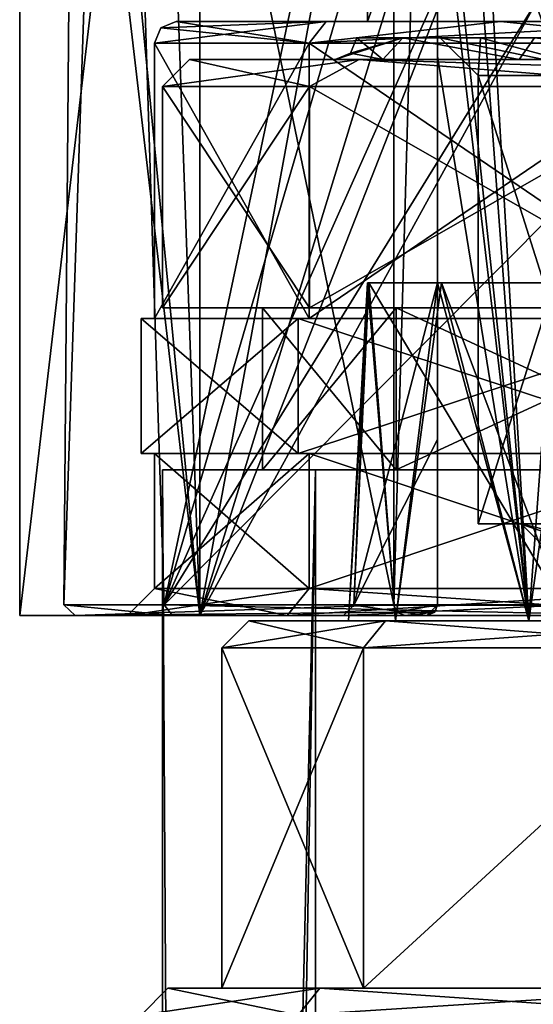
# Model space of a CAD drawing. Header units: millimetres. Extents: x -25 to 71, y -3 to 471.
# Tile 120 of 199: x -17.5 to -7.98, y 207.1 to 225.34. Entities that reach past the tile are written whole.
import ezdxf

# ---------------------------------------------------------------- set-up
doc = ezdxf.new("R2010")
doc.units = ezdxf.units.MM
doc.header["$LTSCALE"] = 65.185185
for name, color, linetype in [('723', 7, 'CONTINUOUS'), ('739', 7, 'CONTINUOUS'), ('741', 7, 'CONTINUOUS'), ('742', 7, 'CONTINUOUS'), ('743', 7, 'CONTINUOUS'), ('744', 7, 'CONTINUOUS'), ('745', 7, 'CONTINUOUS'), ('749', 7, 'CONTINUOUS'), ('750', 7, 'CONTINUOUS'), ('751', 7, 'CONTINUOUS'), ('752', 7, 'CONTINUOUS'), ('753', 7, 'CONTINUOUS'), ('754', 7, 'CONTINUOUS'), ('755', 7, 'CONTINUOUS'), ('756', 7, 'CONTINUOUS'), ('768', 7, 'CONTINUOUS'), ('770', 7, 'CONTINUOUS'), ('771', 7, 'CONTINUOUS'), ('810', 7, 'CONTINUOUS'), ('815', 7, 'CONTINUOUS'), ('816', 7, 'CONTINUOUS'), ('817', 7, 'CONTINUOUS'), ('818', 7, 'CONTINUOUS'), ('822', 7, 'CONTINUOUS'), ('823', 7, 'CONTINUOUS'), ('824', 7, 'CONTINUOUS'), ('826', 7, 'CONTINUOUS'), ('827', 7, 'CONTINUOUS'), ('830', 7, 'CONTINUOUS'), ('831', 7, 'CONTINUOUS'), ('832', 7, 'CONTINUOUS'), ('833', 7, 'CONTINUOUS'), ('834', 7, 'CONTINUOUS'), ('835', 7, 'CONTINUOUS'), ('836', 7, 'CONTINUOUS'), ('839', 7, 'CONTINUOUS'), ('840', 7, 'CONTINUOUS'), ('841', 7, 'CONTINUOUS'), ('842', 7, 'CONTINUOUS'), ('845', 7, 'CONTINUOUS'), ('855', 7, 'CONTINUOUS'), ('856', 7, 'CONTINUOUS'), ('868', 7, 'CONTINUOUS'), ('873', 7, 'CONTINUOUS'), ('874', 7, 'CONTINUOUS'), ('927', 7, 'CONTINUOUS'), ('931', 7, 'CONTINUOUS'), ('935', 7, 'CONTINUOUS'), ('936', 7, 'CONTINUOUS'), ('937', 7, 'CONTINUOUS'), ('938', 7, 'CONTINUOUS'), ('939', 7, 'CONTINUOUS'), ('942', 7, 'CONTINUOUS'), ('943', 7, 'CONTINUOUS')]:
    doc.layers.add(name, color=color, linetype=linetype)

msp = doc.modelspace()

# ---------------------------------------------------------------- linework, layer by layer
at = {"layer": '723', "linetype": 'CONTINUOUS'}
for points in [[(-14.85, 220), (-12.126, 220, 8.573), (-14.85, 224.1), (-14.85, 220)], [(-14.85, 224.1), (-12.126, 220, 8.573), (-12.126, 224.1, 8.573), (-14.85, 224.1)], [(-12.126, 220, -8.573), (-14.85, 220), (-12.126, 224.1, -8.573), (-12.126, 220, -8.573)], [(-12.126, 224.1, -8.573), (-14.85, 220), (-14.85, 224.1), (-12.126, 224.1, -8.573)], [(-12.126, 220, 8.573), (-4.952, 220, 14), (-12.126, 224.1, 8.573), (-12.126, 220, 8.573)], [(-12.126, 224.1, 8.573), (-4.952, 220, 14), (-4.952, 224.1, 14), (-12.126, 224.1, 8.573)], [(-4.952, 220, -14), (-12.126, 220, -8.573), (-4.952, 224.1, -14), (-4.952, 220, -14)], [(-4.952, 224.1, -14), (-12.126, 220, -8.573), (-12.126, 224.1, -8.573), (-4.952, 224.1, -14)]]:
    msp.add_3dface(points, dxfattribs=at)
at = {"layer": '739', "linetype": 'CONTINUOUS'}
for points in [[(-11.25, 225), (-10.394, 225, 4.305), (-9.7, 225), (-11.25, 225)], [(-10.394, 225, -4.305), (-11.25, 225), (-8.958, 225, -3.72), (-10.394, 225, -4.305)], [(-11.25, 225), (-9.7, 225), (-8.958, 225, -3.72), (-11.25, 225)], [(-10.394, 225, 4.305), (-7.955, 225, 7.955), (-6.854, 225, 6.864), (-10.394, 225, 4.305)], [(-9.7, 225), (-10.394, 225, 4.305), (-8.958, 225, 3.721), (-9.7, 225)], [(-8.958, 225, 3.721), (-10.394, 225, 4.305), (-6.854, 225, 6.864), (-8.958, 225, 3.721)], [(-7.955, 225, -7.955), (-10.394, 225, -4.305), (-6.854, 225, -6.864), (-7.955, 225, -7.955)], [(-6.854, 225, -6.864), (-10.394, 225, -4.305), (-8.958, 225, -3.72), (-6.854, 225, -6.864)]]:
    msp.add_3dface(points, dxfattribs=at)
at = {"layer": '741', "linetype": 'CONTINUOUS'}
for points in [[(-6.364, 216, -6.364), (-9, 216), (-7.574, 216, -3.142), (-6.364, 216, -6.364)], [(-9, 216), (-6.364, 216, 6.364), (-8.2, 216), (-9, 216)], [(-7.574, 216, -3.142), (-9, 216), (-8.2, 216), (-7.574, 216, -3.142)], [(-8.2, 216), (-6.364, 216, 6.364), (-5.804, 216, 5.792), (-8.2, 216)]]:
    msp.add_3dface(points, dxfattribs=at)
at = {"layer": '742', "linetype": 'CONTINUOUS'}
for points in [[(-6.364, 216, 6.364), (-9, 216), (-6.364, 224.3, 6.364), (-6.364, 216, 6.364)], [(-6.364, 224.3, 6.364), (-9, 216), (-9, 224.3), (-6.364, 224.3, 6.364)]]:
    msp.add_3dface(points, dxfattribs=at)
at = {"layer": '743', "linetype": 'CONTINUOUS'}
for points in [[(-9, 216), (-6.364, 216, -6.364), (-9, 224.3), (-9, 216)], [(-9, 224.3), (-6.364, 216, -6.364), (-6.364, 224.3, -6.364), (-9, 224.3)]]:
    msp.add_3dface(points, dxfattribs=at)
at = {"layer": '744', "linetype": 'CONTINUOUS'}
for points in [[(-9.7, 225), (-8.958, 225, 3.721), (-9, 224.3), (-9.7, 225)], [(-8.958, 225, 3.721), (-6.364, 224.3, 6.364), (-9, 224.3), (-8.958, 225, 3.721)], [(-8.958, 225, 3.721), (-6.854, 225, 6.864), (-6.364, 224.3, 6.364), (-8.958, 225, 3.721)]]:
    msp.add_3dface(points, dxfattribs=at)
at = {"layer": '745', "linetype": 'CONTINUOUS'}
for points in [[(-8.958, 225, -3.72), (-9.7, 225), (-6.364, 224.3, -6.364), (-8.958, 225, -3.72)], [(-9.7, 225), (-9, 224.3), (-6.364, 224.3, -6.364), (-9.7, 225)], [(-6.854, 225, -6.864), (-8.958, 225, -3.72), (-6.364, 224.3, -6.364), (-6.854, 225, -6.864)]]:
    msp.add_3dface(points, dxfattribs=at)
at = {"layer": '749', "linetype": 'CONTINUOUS'}
for points in [[(-7.574, 216, -3.142), (-8.2, 216), (-5.304, 215.3, -5.303), (-7.574, 216, -3.142)], [(-8.2, 216), (-7.5, 215.3), (-5.304, 215.3, -5.303), (-8.2, 216)]]:
    msp.add_3dface(points, dxfattribs=at)
at = {"layer": '750', "linetype": 'CONTINUOUS'}
msp.add_3dface([(-8.2, 216), (-5.804, 216, 5.792), (-7.5, 215.3), (-8.2, 216)], dxfattribs=at)
at = {"layer": '751', "linetype": 'CONTINUOUS'}
for points in [[(-12.126, 220, 8.573), (-14.85, 220), (-13, 220), (-12.126, 220, 8.573)], [(-14.85, 220), (-12.126, 220, -8.573), (-13, 220), (-14.85, 220)], [(-12.126, 220, 8.573), (-13, 220), (-10.517, 220, 7.641), (-12.126, 220, 8.573)], [(-13, 220), (-12.126, 220, -8.573), (-10.517, 220, -7.641), (-13, 220)], [(-4.952, 220, 14), (-12.126, 220, 8.573), (-10.517, 220, 7.641), (-4.952, 220, 14)], [(-12.126, 220, -8.573), (-4.952, 220, -14), (-10.517, 220, -7.641), (-12.126, 220, -8.573)], [(-4.017, 220, 12.364), (-4.952, 220, 14), (-10.517, 220, 7.641), (-4.017, 220, 12.364)], [(-10.517, 220, -7.641), (-4.952, 220, -14), (-4.017, 220, -12.364), (-10.517, 220, -7.641)]]:
    msp.add_3dface(points, dxfattribs=at)
at = {"layer": '752', "linetype": 'CONTINUOUS'}
for points in [[(-10.517, 220, 7.641), (-13, 220), (-10.517, 217, 7.641), (-10.517, 220, 7.641)], [(-10.517, 217, 7.641), (-13, 220), (-13, 217), (-10.517, 217, 7.641)], [(-4.017, 220, 12.364), (-10.517, 220, 7.641), (-4.017, 217, 12.364), (-4.017, 220, 12.364)], [(-4.017, 217, 12.364), (-10.517, 220, 7.641), (-10.517, 217, 7.641), (-4.017, 217, 12.364)]]:
    msp.add_3dface(points, dxfattribs=at)
at = {"layer": '753', "linetype": 'CONTINUOUS'}
for points in [[(-13, 217), (-14.85, 217), (-12.014, 217, 8.729), (-13, 217)], [(-14.85, 217), (-13, 217), (-10.517, 217, -7.641), (-14.85, 217)], [(-12.014, 217, -8.729), (-14.85, 217), (-10.517, 217, -7.641), (-12.014, 217, -8.729)], [(-10.517, 217, 7.641), (-13, 217), (-12.014, 217, 8.729), (-10.517, 217, 7.641)], [(-4.017, 217, 12.364), (-10.517, 217, 7.641), (-12.014, 217, 8.729), (-4.017, 217, 12.364)], [(-4.589, 217, 14.123), (-4.017, 217, 12.364), (-12.014, 217, 8.729), (-4.589, 217, 14.123)], [(-4.589, 217, -14.123), (-12.014, 217, -8.729), (-4.017, 217, -12.364), (-4.589, 217, -14.123)], [(-4.017, 217, -12.364), (-12.014, 217, -8.729), (-10.517, 217, -7.641), (-4.017, 217, -12.364)]]:
    msp.add_3dface(points, dxfattribs=at)
at = {"layer": '754', "linetype": 'CONTINUOUS'}
for points in [[(-12.014, 217, 8.729), (-14.85, 217), (-14.123, 95.2, 4.591), (-12.014, 217, 8.729)], [(-14.123, 95.2, 4.591), (-14.85, 217), (-14.85, 95.2), (-14.123, 95.2, 4.591)], [(-12.013, 95.2, 8.73), (-12.014, 217, 8.729), (-14.123, 95.2, 4.591), (-12.013, 95.2, 8.73)], [(-4.589, 217, 14.123), (-12.014, 217, 8.729), (-12.013, 95.2, 8.73), (-4.589, 217, 14.123)], [(-4.588, 95.2, 14.123), (-4.589, 217, 14.123), (-12.013, 95.2, 8.73), (-4.588, 95.2, 14.123)]]:
    msp.add_3dface(points, dxfattribs=at)
at = {"layer": '755', "linetype": 'CONTINUOUS'}
for points in [[(-13, 220), (-10.517, 220, -7.641), (-13, 217), (-13, 220)], [(-13, 217), (-10.517, 220, -7.641), (-10.517, 217, -7.641), (-13, 217)], [(-10.517, 220, -7.641), (-4.017, 220, -12.364), (-10.517, 217, -7.641), (-10.517, 220, -7.641)], [(-4.017, 220, -12.364), (-4.017, 217, -12.364), (-10.517, 217, -7.641), (-4.017, 220, -12.364)]]:
    msp.add_3dface(points, dxfattribs=at)
at = {"layer": '756', "linetype": 'CONTINUOUS'}
for points in [[(-14.85, 217), (-12.014, 217, -8.729), (-14.85, 95.2), (-14.85, 217)], [(-14.85, 95.2), (-12.014, 217, -8.729), (-14.123, 95.2, -4.591), (-14.85, 95.2)], [(-14.123, 95.2, -4.591), (-12.014, 217, -8.729), (-12.013, 95.2, -8.73), (-14.123, 95.2, -4.591)], [(-12.014, 217, -8.729), (-4.589, 217, -14.123), (-12.013, 95.2, -8.73), (-12.014, 217, -8.729)], [(-12.013, 95.2, -8.73), (-4.589, 217, -14.123), (-4.588, 95.2, -14.123), (-12.013, 95.2, -8.73)]]:
    msp.add_3dface(points, dxfattribs=at)
at = {"layer": '768', "linetype": 'CONTINUOUS'}
for points in [[(-14.35, 224.6), (-11.205, 224.6, 8.964), (-11.65, 224.6), (-14.35, 224.6)], [(-11.205, 224.6, -8.964), (-14.35, 224.6), (-11.65, 224.6), (-11.205, 224.6, -8.964)], [(-11.65, 224.6), (-11.205, 224.6, 8.964), (-10.764, 224.6, 4.457), (-11.65, 224.6)], [(-10.764, 224.6, -4.457), (-11.205, 224.6, -8.964), (-11.65, 224.6), (-10.764, 224.6, -4.457)], [(-3.15, 224.6, -14), (-11.205, 224.6, -8.964), (-4.459, 224.6, -10.763), (-3.15, 224.6, -14)], [(-11.205, 224.6, 8.964), (-3.15, 224.6, 14), (-8.238, 224.6, 8.237), (-11.205, 224.6, 8.964)], [(-10.764, 224.6, 4.457), (-11.205, 224.6, 8.964), (-8.238, 224.6, 8.237), (-10.764, 224.6, 4.457)], [(-4.459, 224.6, -10.763), (-11.205, 224.6, -8.964), (-8.238, 224.6, -8.237), (-4.459, 224.6, -10.763)], [(-8.238, 224.6, -8.237), (-11.205, 224.6, -8.964), (-10.764, 224.6, -4.457), (-8.238, 224.6, -8.237)], [(-8.238, 224.6, 8.237), (-3.15, 224.6, 14), (-4.459, 224.6, 10.763), (-8.238, 224.6, 8.237)]]:
    msp.add_3dface(points, dxfattribs=at)
at = {"layer": '770', "linetype": 'CONTINUOUS'}
for points in [[(-10.764, 224.6, 4.457), (-11.25, 225), (-11.367, 224.717), (-10.764, 224.6, 4.457)], [(-10.394, 225, 4.305), (-11.25, 225), (-10.764, 224.6, 4.457), (-10.394, 225, 4.305)], [(-10.394, 225, 4.305), (-10.764, 224.6, 4.457), (-8.238, 224.6, 8.237), (-10.394, 225, 4.305)], [(-7.955, 225, 7.955), (-10.394, 225, 4.305), (-8.238, 224.6, 8.237), (-7.955, 225, 7.955)], [(-7.955, 225, 7.955), (-8.238, 224.6, 8.237), (-4.459, 224.6, 10.763), (-7.955, 225, 7.955)], [(-11.65, 224.6), (-10.764, 224.6, 4.457), (-11.367, 224.717), (-11.65, 224.6)]]:
    msp.add_3dface(points, dxfattribs=at)
at = {"layer": '771', "linetype": 'CONTINUOUS'}
for points in [[(-10.394, 225, -4.305), (-10.764, 224.6, -4.457), (-11.65, 224.6), (-10.394, 225, -4.305)], [(-10.394, 225, -4.305), (-11.65, 224.6), (-11.367, 224.717), (-10.394, 225, -4.305)], [(-11.25, 225), (-10.394, 225, -4.305), (-11.367, 224.717), (-11.25, 225)], [(-10.394, 225, -4.305), (-8.238, 224.6, -8.237), (-10.764, 224.6, -4.457), (-10.394, 225, -4.305)], [(-10.394, 225, -4.305), (-7.955, 225, -7.955), (-8.238, 224.6, -8.237), (-10.394, 225, -4.305)], [(-7.955, 225, -7.955), (-4.459, 224.6, -10.763), (-8.238, 224.6, -8.237), (-7.955, 225, -7.955)]]:
    msp.add_3dface(points, dxfattribs=at)
at = {"layer": '810', "linetype": 'CONTINUOUS'}
for points in [[(-12.126, 224.1, -8.573), (-14.85, 224.1), (-11.205, 224.6, -8.964), (-12.126, 224.1, -8.573)], [(-14.85, 224.1), (-12.126, 224.1, 8.573), (-14.35, 224.6), (-14.85, 224.1)], [(-14.85, 224.1), (-14.35, 224.6), (-11.205, 224.6, -8.964), (-14.85, 224.1)], [(-12.126, 224.1, 8.573), (-11.205, 224.6, 8.964), (-14.35, 224.6), (-12.126, 224.1, 8.573)], [(-4.952, 224.1, -14), (-12.126, 224.1, -8.573), (-11.205, 224.6, -8.964), (-4.952, 224.1, -14)], [(-12.126, 224.1, 8.573), (-4.952, 224.1, 14), (-11.205, 224.6, 8.964), (-12.126, 224.1, 8.573)], [(-4.043, 224.378, -14), (-4.952, 224.1, -14), (-11.205, 224.6, -8.964), (-4.043, 224.378, -14)], [(-4.952, 224.1, 14), (-4.044, 224.378, 14), (-11.205, 224.6, 8.964), (-4.952, 224.1, 14)], [(-3.15, 224.6, -14), (-4.043, 224.378, -14), (-11.205, 224.6, -8.964), (-3.15, 224.6, -14)], [(-4.044, 224.378, 14), (-3.15, 224.6, 14), (-11.205, 224.6, 8.964), (-4.044, 224.378, 14)]]:
    msp.add_3dface(points, dxfattribs=at)
at = {"layer": '815', "linetype": 'CONTINUOUS'}
for points in [[(-17.5, 214.3), (-14.158, 214.3, 10.286), (-17.5, 242.8), (-17.5, 214.3)], [(-17.5, 242.8), (-14.158, 214.3, 10.286), (-16.91, 242.8, 4.507), (-17.5, 242.8)], [(-16.91, 242.8, 4.507), (-14.158, 214.3, 10.286), (-15.178, 242.8, 8.711), (-16.91, 242.8, 4.507)], [(-15.178, 242.8, 8.711), (-14.158, 214.3, 10.286), (-8.909, 242.8, 15.063), (-15.178, 242.8, 8.711)], [(-8.909, 242.8, 15.063), (-14.158, 214.3, 10.286), (-8.081, 229.793, 15.522), (-8.909, 242.8, 15.063)], [(-8.081, 229.793, 15.522), (-14.158, 214.3, 10.286), (-7.546, 226.345, 15.789), (-8.081, 229.793, 15.522)], [(-14.158, 214.3, 10.286), (-5.408, 214.3, 16.643), (-7.546, 226.345, 15.789), (-14.158, 214.3, 10.286)]]:
    msp.add_3dface(points, dxfattribs=at)
at = {"layer": '816', "linetype": 'CONTINUOUS'}
for points in [[(-12.135, 219.8, 8.817), (-15, 219.8), (-12.135, 224.9, 8.817), (-12.135, 219.8, 8.817)], [(-12.135, 224.9, 8.817), (-15, 219.8), (-15, 224.9), (-12.135, 224.9, 8.817)], [(-4.635, 219.8, 14.266), (-12.135, 219.8, 8.817), (-4.635, 224.9, 14.266), (-4.635, 219.8, 14.266)], [(-4.635, 224.9, 14.266), (-12.135, 219.8, 8.817), (-12.135, 224.9, 8.817), (-4.635, 224.9, 14.266)]]:
    msp.add_3dface(points, dxfattribs=at)
at = {"layer": '817', "linetype": 'CONTINUOUS'}
for points in [[(-12.135, 224.9, 8.817), (-15, 224.9), (-11.814, 225.3, 8.578), (-12.135, 224.9, 8.817)], [(-11.814, 225.3, 8.578), (-15, 224.9), (-14.883, 225.183), (-11.814, 225.3, 8.578)], [(-14.6, 225.3), (-11.814, 225.3, 8.578), (-14.883, 225.183), (-14.6, 225.3)], [(-4.635, 224.9, 14.266), (-12.135, 224.9, 8.817), (-4.513, 225.3, 13.885), (-4.635, 224.9, 14.266)], [(-4.513, 225.3, 13.885), (-12.135, 224.9, 8.817), (-8.584, 225.3, 11.81), (-4.513, 225.3, 13.885)], [(-8.584, 225.3, 11.81), (-12.135, 224.9, 8.817), (-11.814, 225.3, 8.578), (-8.584, 225.3, 11.81)]]:
    msp.add_3dface(points, dxfattribs=at)
at = {"layer": '818', "linetype": 'CONTINUOUS'}
for points in [[(-11.814, 225.3, 8.578), (-14.6, 225.3), (-11.814, 225.3, -8.578), (-11.814, 225.3, 8.578)], [(-8.584, 225.3, 11.81), (-11.814, 225.3, 8.578), (-11.05, 225.3), (-8.584, 225.3, 11.81)], [(-11.814, 225.3, 8.578), (-11.814, 225.3, -8.578), (-11.05, 225.3), (-11.814, 225.3, 8.578)], [(-11.814, 225.3, -8.578), (-8.584, 225.3, -11.81), (-11.05, 225.3), (-11.814, 225.3, -8.578)], [(-8.584, 225.3, 11.81), (-11.05, 225.3), (-7.814, 225.3, 7.813), (-8.584, 225.3, 11.81)], [(-11.05, 225.3), (-8.584, 225.3, -11.81), (-7.814, 225.3, -7.813), (-11.05, 225.3)], [(-4.513, 225.3, 13.885), (-8.584, 225.3, 11.81), (-7.814, 225.3, 7.813), (-4.513, 225.3, 13.885)], [(-8.584, 225.3, -11.81), (-4.513, 225.3, -13.885), (-7.814, 225.3, -7.813), (-8.584, 225.3, -11.81)]]:
    msp.add_3dface(points, dxfattribs=at)
at = {"layer": '822', "linetype": 'CONTINUOUS'}
for points in [[(-17.5, 214.3), (-17.5, 242.8), (-14.158, 242.8, -10.286), (-17.5, 214.3)], [(-14.158, 214.3, -10.286), (-17.5, 214.3), (-14.158, 242.8, -10.286), (-14.158, 214.3, -10.286)], [(-5.408, 214.3, -16.643), (-14.158, 214.3, -10.286), (-5.408, 242.8, -16.643), (-5.408, 214.3, -16.643)], [(-5.408, 242.8, -16.643), (-14.158, 214.3, -10.286), (-14.158, 242.8, -10.286), (-5.408, 242.8, -16.643)]]:
    msp.add_3dface(points, dxfattribs=at)
at = {"layer": '823', "linetype": 'CONTINUOUS'}
for points in [[(-15, 224.9), (-15, 219.8), (-12.135, 219.8, -8.817), (-15, 224.9)], [(-12.135, 224.9, -8.817), (-15, 224.9), (-12.135, 219.8, -8.817), (-12.135, 224.9, -8.817)], [(-4.635, 224.9, -14.266), (-12.135, 224.9, -8.817), (-4.635, 219.8, -14.266), (-4.635, 224.9, -14.266)], [(-4.635, 219.8, -14.266), (-12.135, 224.9, -8.817), (-12.135, 219.8, -8.817), (-4.635, 219.8, -14.266)]]:
    msp.add_3dface(points, dxfattribs=at)
at = {"layer": '824', "linetype": 'CONTINUOUS'}
for points in [[(-14.6, 225.3), (-14.883, 225.183), (-12.135, 224.9, -8.817), (-14.6, 225.3)], [(-11.814, 225.3, -8.578), (-14.6, 225.3), (-12.135, 224.9, -8.817), (-11.814, 225.3, -8.578)], [(-8.584, 225.3, -11.81), (-11.814, 225.3, -8.578), (-12.135, 224.9, -8.817), (-8.584, 225.3, -11.81)], [(-8.584, 225.3, -11.81), (-12.135, 224.9, -8.817), (-4.635, 224.9, -14.266), (-8.584, 225.3, -11.81)], [(-4.513, 225.3, -13.885), (-8.584, 225.3, -11.81), (-4.635, 224.9, -14.266), (-4.513, 225.3, -13.885)], [(-14.883, 225.183), (-15, 224.9), (-12.135, 224.9, -8.817), (-14.883, 225.183)]]:
    msp.add_3dface(points, dxfattribs=at)
at = {"layer": '826', "linetype": 'CONTINUOUS'}
for points in [[(-7.814, 225.3, 7.813), (-11.05, 225.3), (-7.814, 234.3, 7.813), (-7.814, 225.3, 7.813)], [(-7.814, 234.3, 7.813), (-11.05, 225.3), (-11.05, 234.3), (-7.814, 234.3, 7.813)]]:
    msp.add_3dface(points, dxfattribs=at)
at = {"layer": '827', "linetype": 'CONTINUOUS'}
for points in [[(-11.05, 225.3), (-7.814, 225.3, -7.813), (-11.05, 234.3), (-11.05, 225.3)], [(-11.05, 234.3), (-7.814, 225.3, -7.813), (-7.814, 234.3, -7.813), (-11.05, 234.3)]]:
    msp.add_3dface(points, dxfattribs=at)
at = {"layer": '830', "linetype": 'CONTINUOUS'}
for points in [[(-15, 217.3), (-12.135, 217.3, 8.817), (-15, 214.8), (-15, 217.3)], [(-15, 214.8), (-12.135, 217.3, 8.817), (-12.135, 214.8, 8.817), (-15, 214.8)], [(-12.135, 217.3, 8.817), (-4.635, 217.3, 14.266), (-12.135, 214.8, 8.817), (-12.135, 217.3, 8.817)], [(-12.135, 214.8, 8.817), (-4.635, 217.3, 14.266), (-4.635, 214.8, 14.266), (-12.135, 214.8, 8.817)]]:
    msp.add_3dface(points, dxfattribs=at)
at = {"layer": '831', "linetype": 'CONTINUOUS'}
for points in [[(-15, 217.3), (-15.25, 217.3), (-12.337, 217.3, 8.964), (-15, 217.3)], [(-15.25, 217.3), (-15, 217.3), (-12.135, 217.3, -8.817), (-15.25, 217.3)], [(-12.337, 217.3, -8.964), (-15.25, 217.3), (-12.135, 217.3, -8.817), (-12.337, 217.3, -8.964)], [(-12.135, 217.3, 8.817), (-15, 217.3), (-12.337, 217.3, 8.964), (-12.135, 217.3, 8.817)], [(-4.635, 217.3, 14.266), (-12.135, 217.3, 8.817), (-12.337, 217.3, 8.964), (-4.635, 217.3, 14.266)], [(-4.713, 217.3, 14.504), (-4.635, 217.3, 14.266), (-12.337, 217.3, 8.964), (-4.713, 217.3, 14.504)], [(-4.713, 217.3, -14.504), (-12.337, 217.3, -8.964), (-4.635, 217.3, -14.266), (-4.713, 217.3, -14.504)], [(-4.635, 217.3, -14.266), (-12.337, 217.3, -8.964), (-12.135, 217.3, -8.817), (-4.635, 217.3, -14.266)]]:
    msp.add_3dface(points, dxfattribs=at)
at = {"layer": '832', "linetype": 'CONTINUOUS'}
for points in [[(-12.337, 217.3, 8.964), (-15.25, 217.3), (-12.337, 219.8, 8.964), (-12.337, 217.3, 8.964)], [(-12.337, 219.8, 8.964), (-15.25, 217.3), (-15.25, 219.8), (-12.337, 219.8, 8.964)], [(-4.713, 217.3, 14.504), (-12.337, 217.3, 8.964), (-4.713, 219.8, 14.504), (-4.713, 217.3, 14.504)], [(-4.713, 219.8, 14.504), (-12.337, 217.3, 8.964), (-12.337, 219.8, 8.964), (-4.713, 219.8, 14.504)]]:
    msp.add_3dface(points, dxfattribs=at)
at = {"layer": '833', "linetype": 'CONTINUOUS'}
for points in [[(-15, 219.8), (-12.135, 219.8, 8.817), (-15.25, 219.8), (-15, 219.8)], [(-15, 219.8), (-15.25, 219.8), (-12.337, 219.8, -8.964), (-15, 219.8)], [(-12.135, 219.8, 8.817), (-12.337, 219.8, 8.964), (-15.25, 219.8), (-12.135, 219.8, 8.817)], [(-12.135, 219.8, -8.817), (-15, 219.8), (-12.337, 219.8, -8.964), (-12.135, 219.8, -8.817)], [(-12.135, 219.8, 8.817), (-4.635, 219.8, 14.266), (-12.337, 219.8, 8.964), (-12.135, 219.8, 8.817)], [(-4.635, 219.8, 14.266), (-4.713, 219.8, 14.504), (-12.337, 219.8, 8.964), (-4.635, 219.8, 14.266)], [(-4.635, 219.8, -14.266), (-12.135, 219.8, -8.817), (-12.337, 219.8, -8.964), (-4.635, 219.8, -14.266)], [(-4.713, 219.8, -14.504), (-4.635, 219.8, -14.266), (-12.337, 219.8, -8.964), (-4.713, 219.8, -14.504)]]:
    msp.add_3dface(points, dxfattribs=at)
at = {"layer": '834', "linetype": 'CONTINUOUS'}
for points in [[(-15, 217.3), (-15, 214.8), (-12.135, 214.8, -8.817), (-15, 217.3)], [(-12.135, 217.3, -8.817), (-15, 217.3), (-12.135, 214.8, -8.817), (-12.135, 217.3, -8.817)], [(-4.635, 217.3, -14.266), (-12.135, 217.3, -8.817), (-4.635, 214.8, -14.266), (-4.635, 217.3, -14.266)], [(-4.635, 214.8, -14.266), (-12.135, 217.3, -8.817), (-12.135, 214.8, -8.817), (-4.635, 214.8, -14.266)]]:
    msp.add_3dface(points, dxfattribs=at)
at = {"layer": '835', "linetype": 'CONTINUOUS'}
for points in [[(-15.25, 217.3), (-12.337, 217.3, -8.964), (-15.25, 219.8), (-15.25, 217.3)], [(-15.25, 219.8), (-12.337, 217.3, -8.964), (-12.337, 219.8, -8.964), (-15.25, 219.8)], [(-12.337, 217.3, -8.964), (-4.713, 217.3, -14.504), (-12.337, 219.8, -8.964), (-12.337, 217.3, -8.964)], [(-4.713, 217.3, -14.504), (-4.713, 219.8, -14.504), (-12.337, 219.8, -8.964), (-4.713, 217.3, -14.504)]]:
    msp.add_3dface(points, dxfattribs=at)
at = {"layer": '836', "linetype": 'CONTINUOUS'}
for points in [[(-14.158, 214.3, 10.286), (-17.5, 214.3), (-12.54, 214.3, 9.111), (-14.158, 214.3, 10.286)], [(-17.5, 214.3), (-14.158, 214.3, -10.286), (-15.5, 214.3), (-17.5, 214.3)], [(-12.54, 214.3, 9.111), (-17.5, 214.3), (-15.5, 214.3), (-12.54, 214.3, 9.111)], [(-15.5, 214.3), (-14.158, 214.3, -10.286), (-12.54, 214.3, -9.111), (-15.5, 214.3)], [(-5.408, 214.3, 16.643), (-14.158, 214.3, 10.286), (-4.79, 214.3, 14.741), (-5.408, 214.3, 16.643)], [(-4.79, 214.3, 14.741), (-14.158, 214.3, 10.286), (-12.54, 214.3, 9.111), (-4.79, 214.3, 14.741)], [(-14.158, 214.3, -10.286), (-5.408, 214.3, -16.643), (-4.79, 214.3, -14.741), (-14.158, 214.3, -10.286)], [(-12.54, 214.3, -9.111), (-14.158, 214.3, -10.286), (-4.79, 214.3, -14.741), (-12.54, 214.3, -9.111)]]:
    msp.add_3dface(points, dxfattribs=at)
at = {"layer": '839', "linetype": 'CONTINUOUS'}
for points in [[(-16.446, 242.8, 224.303), (-15.732, 242.8, 213.557), (-16.68, 214.5, 223.284), (-16.446, 242.8, 224.303)], [(-16.68, 214.5, 223.284), (-15.732, 242.8, 213.557), (-14.823, 214.5, 211.676), (-16.68, 214.5, 223.284)], [(-10.561, 214.5, 233.322), (-16.446, 242.8, 224.303), (-16.68, 214.5, 223.284), (-10.561, 214.5, 233.322)], [(-10.561, 242.8, 233.322), (-16.446, 242.8, 224.303), (-10.561, 214.5, 233.322), (-10.561, 242.8, 233.322)], [(-15.732, 242.8, 213.557), (-8.815, 242.8, 205.464), (-14.823, 214.5, 211.676), (-15.732, 242.8, 213.557)], [(-8.815, 242.8, 205.464), (-8.41, 236.373, 205.226), (-14.823, 214.5, 211.676), (-8.815, 242.8, 205.464)], [(-8.41, 236.373, 205.226), (-7.996, 229.793, 204.998), (-14.823, 214.5, 211.676), (-8.41, 236.373, 205.226)], [(-7.996, 229.793, 204.998), (-7.478, 226.39, 204.733), (-14.823, 214.5, 211.676), (-7.996, 229.793, 204.998)], [(-7.478, 226.39, 204.733), (-6.27, 223.081, 204.199), (-14.823, 214.5, 211.676), (-7.478, 226.39, 204.733)], [(-14.823, 214.5, 211.676), (-6.27, 223.081, 204.199), (-5.878, 214.5, 204.048), (-14.823, 214.5, 211.676)]]:
    msp.add_3dface(points, dxfattribs=at)
at = {"layer": '840', "linetype": 'CONTINUOUS'}
for points in [[(-11.494, 214.3, 218.151), (-10.36, 214.3, 233.225), (-16.469, 214.3, 223.316), (-11.494, 214.3, 218.151)], [(-14.669, 214.3, 211.812), (-11.494, 214.3, 218.151), (-16.469, 214.3, 223.316), (-14.669, 214.3, 211.812)], [(-5.822, 214.3, 204.241), (-11.494, 214.3, 218.151), (-14.669, 214.3, 211.812), (-5.822, 214.3, 204.241)], [(-9.95, 214.3, 226.045), (-10.36, 214.3, 233.225), (-11.494, 214.3, 218.151), (-9.95, 214.3, 226.045)], [(-7.55, 214.3, 211.138), (-11.494, 214.3, 218.151), (-5.822, 214.3, 204.241), (-7.55, 214.3, 211.138)], [(-9.95, 214.3, 233.027), (-10.36, 214.3, 233.225), (-9.95, 214.3, 226.045), (-9.95, 214.3, 233.027)]]:
    msp.add_3dface(points, dxfattribs=at)
at = {"layer": '841', "linetype": 'CONTINUOUS'}
for points in [[(-11.049, 220.46, 221.87), (-9.75, 220.46, 225.523), (-11.303, 214.492, 218.218), (-11.049, 220.46, 221.87)], [(-11.303, 214.492, 218.218), (-9.75, 220.46, 225.523), (-9.75, 217.563, 225.753), (-11.303, 214.492, 218.218)], [(-11.025, 220.46, 217.994), (-11.049, 220.46, 221.87), (-11.303, 214.492, 218.218), (-11.025, 220.46, 217.994)], [(-7.434, 214.492, 211.302), (-11.025, 220.46, 217.994), (-11.303, 214.492, 218.218), (-7.434, 214.492, 211.302)], [(-9.681, 220.46, 214.357), (-11.025, 220.46, 217.994), (-7.434, 214.492, 211.302), (-9.681, 220.46, 214.357)], [(-7.179, 220.46, 211.396), (-9.681, 220.46, 214.357), (-7.434, 214.492, 211.302), (-7.179, 220.46, 211.396)], [(-9.75, 214.5, 225.988), (-11.303, 214.492, 218.218), (-9.75, 217.563, 225.753), (-9.75, 214.5, 225.988)]]:
    msp.add_3dface(points, dxfattribs=at)
at = {"layer": '842', "linetype": 'CONTINUOUS'}
for points in [[(-9.75, 237.008, 224.389), (-9.75, 243.1, 223.905), (-9.75, 214.5, 232.93), (-9.75, 237.008, 224.389)], [(-9.75, 214.5, 232.93), (-9.75, 243.1, 223.905), (-9.75, 243.1, 228.418), (-9.75, 214.5, 232.93)], [(-9.75, 243.1, 232.93), (-9.75, 214.5, 232.93), (-9.75, 243.1, 228.418), (-9.75, 243.1, 232.93)], [(-9.75, 229.547, 225.55), (-9.75, 237.008, 224.389), (-9.75, 214.5, 232.93), (-9.75, 229.547, 225.55)], [(-9.75, 229.329, 225.612), (-9.75, 229.547, 225.55), (-9.75, 214.5, 232.93), (-9.75, 229.329, 225.612)], [(-9.75, 229.091, 225.568), (-9.75, 229.329, 225.612), (-9.75, 214.5, 232.93), (-9.75, 229.091, 225.568)], [(-9.75, 228.589, 224.992), (-9.75, 229.091, 225.568), (-9.75, 214.5, 232.93), (-9.75, 228.589, 224.992)], [(-9.75, 224.663, 225.254), (-9.75, 228.589, 224.992), (-9.75, 214.5, 232.93), (-9.75, 224.663, 225.254)], [(-9.75, 220.46, 225.523), (-9.75, 224.663, 225.254), (-9.75, 214.5, 232.93), (-9.75, 220.46, 225.523)], [(-9.75, 217.563, 225.753), (-9.75, 220.46, 225.523), (-9.75, 214.5, 232.93), (-9.75, 217.563, 225.753)], [(-9.75, 214.5, 225.988), (-9.75, 217.563, 225.753), (-9.75, 214.5, 229.459), (-9.75, 214.5, 225.988)], [(-9.75, 214.5, 229.459), (-9.75, 217.563, 225.753), (-9.75, 214.5, 232.93), (-9.75, 214.5, 229.459)]]:
    msp.add_3dface(points, dxfattribs=at)
at = {"layer": '845', "linetype": 'CONTINUOUS'}
for points in [[(-10.561, 242.8, 233.322), (-10.561, 214.5, 233.322), (-9.75, 243.1, 232.93), (-10.561, 242.8, 233.322)], [(-10.561, 214.5, 233.322), (-9.75, 214.5, 232.93), (-9.75, 243.1, 232.93), (-10.561, 214.5, 233.322)], [(-9.75, 214.5, 232.93), (-10.561, 214.5, 233.322), (-10.506, 214.363, 233.296), (-9.75, 214.5, 232.93)], [(-9.804, 214.363, 232.956), (-9.75, 214.5, 232.93), (-10.506, 214.363, 233.296), (-9.804, 214.363, 232.956)], [(-10.36, 214.3, 233.225), (-9.804, 214.363, 232.956), (-10.506, 214.363, 233.296), (-10.36, 214.3, 233.225)], [(-10.36, 214.3, 233.225), (-9.95, 214.3, 233.027), (-9.804, 214.363, 232.956), (-10.36, 214.3, 233.225)]]:
    msp.add_3dface(points, dxfattribs=at)
at = {"layer": '855', "linetype": 'CONTINUOUS'}
for points in [[(-15, 214.8), (-15.5, 214.3), (-12.54, 214.3, -9.111), (-15, 214.8)], [(-12.135, 214.8, -8.817), (-15, 214.8), (-12.54, 214.3, -9.111), (-12.135, 214.8, -8.817)], [(-12.135, 214.8, -8.817), (-12.54, 214.3, -9.111), (-4.79, 214.3, -14.741), (-12.135, 214.8, -8.817)], [(-4.635, 214.8, -14.266), (-12.135, 214.8, -8.817), (-4.79, 214.3, -14.741), (-4.635, 214.8, -14.266)]]:
    msp.add_3dface(points, dxfattribs=at)
at = {"layer": '856', "linetype": 'CONTINUOUS'}
for points in [[(-15, 214.8), (-12.135, 214.8, 8.817), (-15.5, 214.3), (-15, 214.8)], [(-12.135, 214.8, 8.817), (-12.54, 214.3, 9.111), (-15.5, 214.3), (-12.135, 214.8, 8.817)], [(-12.135, 214.8, 8.817), (-4.635, 214.8, 14.266), (-12.54, 214.3, 9.111), (-12.135, 214.8, 8.817)], [(-4.635, 214.8, 14.266), (-4.79, 214.3, 14.741), (-12.54, 214.3, 9.111), (-4.635, 214.8, 14.266)]]:
    msp.add_3dface(points, dxfattribs=at)
at = {"layer": '868', "linetype": 'CONTINUOUS'}
for points in [[(-10.561, 214.5, 233.322), (-16.68, 214.5, 223.284), (-16.469, 214.3, 223.316), (-10.561, 214.5, 233.322)], [(-16.68, 214.5, 223.284), (-14.823, 214.5, 211.676), (-14.669, 214.3, 211.812), (-16.68, 214.5, 223.284)], [(-16.68, 214.5, 223.284), (-14.669, 214.3, 211.812), (-16.469, 214.3, 223.316), (-16.68, 214.5, 223.284)], [(-10.561, 214.5, 233.322), (-16.469, 214.3, 223.316), (-10.506, 214.363, 233.296), (-10.561, 214.5, 233.322)], [(-14.823, 214.5, 211.676), (-5.878, 214.5, 204.048), (-5.822, 214.3, 204.241), (-14.823, 214.5, 211.676)], [(-14.823, 214.5, 211.676), (-5.822, 214.3, 204.241), (-14.669, 214.3, 211.812), (-14.823, 214.5, 211.676)], [(-16.469, 214.3, 223.316), (-10.36, 214.3, 233.225), (-10.506, 214.363, 233.296), (-16.469, 214.3, 223.316)]]:
    msp.add_3dface(points, dxfattribs=at)
at = {"layer": '873', "linetype": 'CONTINUOUS'}
for points in [[(-9.95, 214.3, 226.045), (-11.494, 214.3, 218.151), (-11.303, 214.492, 218.218), (-9.95, 214.3, 226.045)], [(-11.494, 214.3, 218.151), (-7.55, 214.3, 211.138), (-7.434, 214.492, 211.302), (-11.494, 214.3, 218.151)], [(-11.494, 214.3, 218.151), (-7.434, 214.492, 211.302), (-11.303, 214.492, 218.218), (-11.494, 214.3, 218.151)], [(-9.95, 214.3, 226.045), (-11.303, 214.492, 218.218), (-9.75, 214.5, 225.988), (-9.95, 214.3, 226.045)], [(-9.95, 214.3, 226.045), (-9.75, 214.5, 225.988), (-9.807, 214.36, 226.005), (-9.95, 214.3, 226.045)]]:
    msp.add_3dface(points, dxfattribs=at)
at = {"layer": '874', "linetype": 'CONTINUOUS'}
for points in [[(-9.75, 214.5, 225.988), (-9.804, 214.363, 232.956), (-9.807, 214.36, 226.005), (-9.75, 214.5, 225.988)], [(-9.75, 214.5, 225.988), (-9.75, 214.5, 229.459), (-9.804, 214.363, 232.956), (-9.75, 214.5, 225.988)], [(-9.75, 214.5, 229.459), (-9.75, 214.5, 232.93), (-9.804, 214.363, 232.956), (-9.75, 214.5, 229.459)], [(-9.804, 214.363, 232.956), (-9.95, 214.3, 233.027), (-9.807, 214.36, 226.005), (-9.804, 214.363, 232.956)], [(-9.95, 214.3, 233.027), (-9.95, 214.3, 226.045), (-9.807, 214.36, 226.005), (-9.95, 214.3, 233.027)]]:
    msp.add_3dface(points, dxfattribs=at)
at = {"layer": '927', "linetype": 'CONTINUOUS'}
for points in [[(-5.918, 243.2, 228.673), (-9.75, 243.1, 223.905), (-8.061, 214.2, 228.061), (-5.918, 243.2, 228.673)], [(-9.75, 243.1, 223.905), (-9.75, 237.008, 224.389), (-8.061, 214.2, 228.061), (-9.75, 243.1, 223.905)], [(-4.363, 214.2, 230.532), (-5.918, 243.2, 228.673), (-8.061, 214.2, 228.061), (-4.363, 214.2, 230.532)], [(-9.75, 237.008, 224.389), (-9.75, 230.053, 224.891), (-8.061, 214.2, 228.061), (-9.75, 237.008, 224.389)], [(-9.75, 230.053, 224.891), (-9.75, 228.589, 224.992), (-8.061, 214.2, 228.061), (-9.75, 230.053, 224.891)], [(-9.75, 228.589, 224.992), (-9.75, 224.663, 225.254), (-8.061, 214.2, 228.061), (-9.75, 228.589, 224.992)], [(-9.75, 224.663, 225.254), (-9.75, 220.46, 225.523), (-8.061, 214.2, 228.061), (-9.75, 224.663, 225.254)], [(-11.049, 220.46, 221.87), (-11.025, 220.46, 217.994), (-11.4, 214.2, 220), (-11.049, 220.46, 221.87)], [(-10.532, 214.2, 224.363), (-11.049, 220.46, 221.87), (-11.4, 214.2, 220), (-10.532, 214.2, 224.363)], [(-11.4, 214.2, 220), (-11.025, 220.46, 217.994), (-10.532, 214.2, 215.637), (-11.4, 214.2, 220)], [(-9.75, 220.46, 225.523), (-11.049, 220.46, 221.87), (-10.532, 214.2, 224.363), (-9.75, 220.46, 225.523)], [(-11.025, 220.46, 217.994), (-9.681, 220.46, 214.357), (-10.532, 214.2, 215.637), (-11.025, 220.46, 217.994)], [(-8.061, 214.2, 228.061), (-9.75, 220.46, 225.523), (-10.532, 214.2, 224.363), (-8.061, 214.2, 228.061)], [(-10.532, 214.2, 215.637), (-9.681, 220.46, 214.357), (-8.061, 214.2, 211.939), (-10.532, 214.2, 215.637)], [(-9.681, 220.46, 214.357), (-7.179, 220.46, 211.396), (-8.061, 214.2, 211.939), (-9.681, 220.46, 214.357)], [(-8.061, 214.2, 211.939), (-7.179, 220.46, 211.396), (-4.363, 214.2, 209.468), (-8.061, 214.2, 211.939)]]:
    msp.add_3dface(points, dxfattribs=at)
at = {"layer": '931', "linetype": 'CONTINUOUS'}
for points in [[(-11.933, 207.4, 211.33), (-14.75, 207.4, 220), (-13.75, 207.4, 220), (-11.933, 207.4, 211.33)], [(-14.75, 207.4, 220), (-11.933, 207.4, 228.67), (-13.75, 207.4, 220), (-14.75, 207.4, 220)], [(-11.933, 207.4, 211.33), (-13.75, 207.4, 220), (-11.124, 207.4, 211.918), (-11.933, 207.4, 211.33)], [(-13.75, 207.4, 220), (-11.933, 207.4, 228.67), (-11.124, 207.4, 228.082), (-13.75, 207.4, 220)], [(-4.558, 207.4, 205.972), (-11.933, 207.4, 211.33), (-11.124, 207.4, 211.918), (-4.558, 207.4, 205.972)], [(-11.933, 207.4, 228.67), (-4.558, 207.4, 234.028), (-11.124, 207.4, 228.082), (-11.933, 207.4, 228.67)], [(-4.249, 207.4, 206.923), (-4.558, 207.4, 205.972), (-11.124, 207.4, 211.918), (-4.249, 207.4, 206.923)], [(-11.124, 207.4, 228.082), (-4.558, 207.4, 234.028), (-4.249, 207.4, 233.077), (-11.124, 207.4, 228.082)]]:
    msp.add_3dface(points, dxfattribs=at)
at = {"layer": '935', "linetype": 'CONTINUOUS'}
for points in [[(-14.75, 207.4, 220), (-15.25, 206.9, 220), (-12.338, 206.9, 228.964), (-14.75, 207.4, 220)], [(-11.933, 207.4, 228.67), (-14.75, 207.4, 220), (-12.338, 206.9, 228.964), (-11.933, 207.4, 228.67)], [(-11.933, 207.4, 228.67), (-12.338, 206.9, 228.964), (-4.713, 206.9, 234.504), (-11.933, 207.4, 228.67)], [(-4.558, 207.4, 234.028), (-11.933, 207.4, 228.67), (-4.713, 206.9, 234.504), (-4.558, 207.4, 234.028)]]:
    msp.add_3dface(points, dxfattribs=at)
at = {"layer": '936', "linetype": 'CONTINUOUS'}
for points in [[(-14.75, 207.4, 220), (-11.933, 207.4, 211.33), (-15.25, 206.9, 220), (-14.75, 207.4, 220)], [(-15.25, 206.9, 220), (-11.933, 207.4, 211.33), (-12.338, 206.9, 211.036), (-15.25, 206.9, 220)], [(-11.933, 207.4, 211.33), (-4.558, 207.4, 205.972), (-12.338, 206.9, 211.036), (-11.933, 207.4, 211.33)], [(-4.558, 207.4, 205.972), (-4.713, 206.9, 205.496), (-12.338, 206.9, 211.036), (-4.558, 207.4, 205.972)]]:
    msp.add_3dface(points, dxfattribs=at)
at = {"layer": '937', "color": 7, "linetype": 'CONTINUOUS', "true_color": 0x141a1c}
for points in [[(-13.25, 214.2, 220), (-11.4, 214.2, 220), (-10.719, 214.2, 212.212), (-13.25, 214.2, 220)], [(-11.4, 214.2, 220), (-13.25, 214.2, 220), (-10.719, 214.2, 227.788), (-11.4, 214.2, 220)], [(-10.532, 214.2, 224.363), (-11.4, 214.2, 220), (-10.719, 214.2, 227.788), (-10.532, 214.2, 224.363)], [(-11.4, 214.2, 220), (-10.532, 214.2, 215.637), (-10.719, 214.2, 212.212), (-11.4, 214.2, 220)], [(-8.061, 214.2, 228.061), (-10.532, 214.2, 224.363), (-10.719, 214.2, 227.788), (-8.061, 214.2, 228.061)], [(-4.095, 214.2, 232.601), (-8.061, 214.2, 228.061), (-10.719, 214.2, 227.788), (-4.095, 214.2, 232.601)], [(-10.532, 214.2, 215.637), (-8.061, 214.2, 211.939), (-10.719, 214.2, 212.212), (-10.532, 214.2, 215.637)], [(-8.061, 214.2, 211.939), (-4.363, 214.2, 209.468), (-10.719, 214.2, 212.212), (-8.061, 214.2, 211.939)], [(-10.719, 214.2, 212.212), (-4.363, 214.2, 209.468), (-4.095, 214.2, 207.399), (-10.719, 214.2, 212.212)], [(-4.363, 214.2, 230.532), (-8.061, 214.2, 228.061), (-4.095, 214.2, 232.601), (-4.363, 214.2, 230.532)]]:
    msp.add_3dface(points, dxfattribs=at)
at = {"layer": '938', "color": 7, "linetype": 'CONTINUOUS', "true_color": 0x141a1c}
for points in [[(-13.75, 207.4, 220), (-11.124, 207.4, 228.082), (-13.75, 213.7, 220), (-13.75, 207.4, 220)], [(-13.75, 213.7, 220), (-11.124, 207.4, 228.082), (-11.124, 213.7, 228.082), (-13.75, 213.7, 220)], [(-11.124, 207.4, 228.082), (-4.249, 207.4, 233.077), (-4.249, 213.7, 233.077), (-11.124, 207.4, 228.082)], [(-11.124, 213.7, 228.082), (-11.124, 207.4, 228.082), (-4.249, 213.7, 233.077), (-11.124, 213.7, 228.082)]]:
    msp.add_3dface(points, dxfattribs=at)
at = {"layer": '939', "color": 7, "linetype": 'CONTINUOUS', "true_color": 0x141a1c}
for points in [[(-11.124, 207.4, 211.918), (-13.75, 207.4, 220), (-11.124, 213.7, 211.918), (-11.124, 207.4, 211.918)], [(-13.75, 207.4, 220), (-13.75, 213.7, 220), (-11.124, 213.7, 211.918), (-13.75, 207.4, 220)], [(-4.249, 207.4, 206.923), (-11.124, 207.4, 211.918), (-4.249, 213.7, 206.923), (-4.249, 207.4, 206.923)], [(-4.249, 213.7, 206.923), (-11.124, 207.4, 211.918), (-11.124, 213.7, 211.918), (-4.249, 213.7, 206.923)]]:
    msp.add_3dface(points, dxfattribs=at)
at = {"layer": '942', "color": 7, "linetype": 'CONTINUOUS', "true_color": 0x141a1c}
for points in [[(-13.25, 214.2, 220), (-13.75, 213.7, 220), (-11.124, 213.7, 228.082), (-13.25, 214.2, 220)], [(-10.719, 214.2, 227.788), (-13.25, 214.2, 220), (-11.124, 213.7, 228.082), (-10.719, 214.2, 227.788)], [(-10.719, 214.2, 227.788), (-11.124, 213.7, 228.082), (-4.249, 213.7, 233.077), (-10.719, 214.2, 227.788)], [(-4.095, 214.2, 232.601), (-10.719, 214.2, 227.788), (-4.249, 213.7, 233.077), (-4.095, 214.2, 232.601)]]:
    msp.add_3dface(points, dxfattribs=at)
at = {"layer": '943', "color": 7, "linetype": 'CONTINUOUS', "true_color": 0x141a1c}
for points in [[(-13.25, 214.2, 220), (-10.719, 214.2, 212.212), (-13.75, 213.7, 220), (-13.25, 214.2, 220)], [(-13.75, 213.7, 220), (-10.719, 214.2, 212.212), (-11.124, 213.7, 211.918), (-13.75, 213.7, 220)], [(-10.719, 214.2, 212.212), (-4.095, 214.2, 207.399), (-11.124, 213.7, 211.918), (-10.719, 214.2, 212.212)], [(-4.095, 214.2, 207.399), (-4.249, 213.7, 206.923), (-11.124, 213.7, 211.918), (-4.095, 214.2, 207.399)]]:
    msp.add_3dface(points, dxfattribs=at)

doc.saveas('drawing.dxf')
